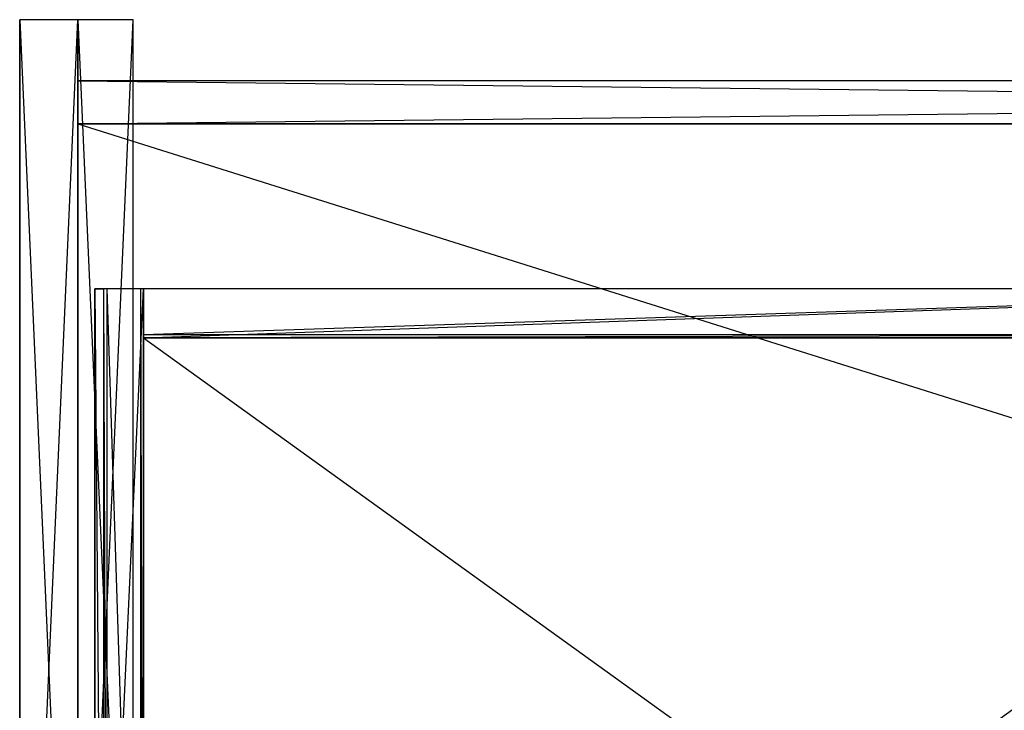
# Model space of a CAD drawing. Extents: x 0 to 1.29, y -0.45 to 0.
# Tile 16 of 37: x 0 to 0.32, y -0.23 to 0. Entities that reach past the tile are written whole.
import ezdxf

# ---------------------------------------------------------------- set-up
doc = ezdxf.new("R2010")
doc.units = 0
for name, color, linetype in [('L26_SCHUBUL_N_A69100__3___REPLA', 7, 'CONTINUOUS'), ('L27_SCHUBUL_N_A69100__2___REPLA', 7, 'CONTINUOUS'), ('L29_SCHUBUL_N_A69100__0___REPLA', 7, 'CONTINUOUS'), ('L31_KORPUS_N_A69100__4___REPLAC', 7, 'CONTINUOUS'), ('L32_KORPUS_N_A69100__3___REPLAC', 7, 'CONTINUOUS'), ('L35_KORPUS_N_A69100__2___REPLAC', 7, 'CONTINUOUS'), ('L3_SCHUBOL_N_A69100__3___REPLAC', 7, 'CONTINUOUS'), ('L4_SCHUBOL_N_A69100__2___REPLAC', 7, 'CONTINUOUS'), ('L6_SCHUBOL_N_A69100__0___REPLAC', 7, 'CONTINUOUS'), ('L7_BLENDE_N_A69100__1___REPLACE', 7, 'CONTINUOUS')]:
    doc.layers.add(name, color=color, linetype=linetype)

msp = doc.modelspace()

# ---------------------------------------------------------------- linework, layer by layer
at = {"layer": 'L26_SCHUBUL_N_A69100__3___REPLA', "color": 8}
for points, invisible_edges in [([(0.027425, -0.43, 0.116403), (0.0245, -0.088, 0.0774), (0.0245, -0.43, 0.0774), (0.027425, -0.43, 0.116403)], 13), ([(0.0245, -0.088, 0.0774), (0.027425, -0.43, 0.116403), (0.027425, -0.088, 0.116403), (0.0245, -0.088, 0.0774)], 14), ([(0.0245, -0.43, 0.0774), (0.0245, -0.088, 0.0334), (0.0245, -0.43, 0.0334), (0.0245, -0.43, 0.0774)], 13), ([(0.0245, -0.088, 0.0334), (0.0245, -0.43, 0.0774), (0.0245, -0.088, 0.0774), (0.0245, -0.088, 0.0334)], 14), ([(0.0405, -0.088, 0.0334), (0.0245, -0.43, 0.0334), (0.0245, -0.088, 0.0334), (0.0405, -0.088, 0.0334)], 13), ([(0.0245, -0.43, 0.0334), (0.0405, -0.088, 0.0334), (0.0405, -0.43, 0.0334), (0.0245, -0.43, 0.0334)], 14), ([(0.0245, -0.088, 0.0774), (0.0405, -0.088, 0.0334), (0.0245, -0.088, 0.0334), (0.0245, -0.088, 0.0774)], 13), ([(0.0405, -0.088, 0.0334), (0.0245, -0.088, 0.0774), (0.0405, -0.088, 0.1164), (0.0405, -0.088, 0.0334)], 10), ([(0.0405, -0.088, 0.1164), (0.0245, -0.088, 0.0774), (0.027425, -0.088, 0.116403), (0.0405, -0.088, 0.1164)], 13), ([(0.028503, -0.43, 0.1174), (0.027425, -0.088, 0.116403), (0.027425, -0.43, 0.116403), (0.028503, -0.43, 0.1174)], 13), ([(0.027425, -0.088, 0.116403), (0.028503, -0.43, 0.1174), (0.028503, -0.088, 0.1174), (0.027425, -0.088, 0.116403)], 14), ([(0.0405, -0.088, 0.1164), (0.027425, -0.088, 0.116403), (0.0395, -0.088, 0.1174), (0.0405, -0.088, 0.1164)], 14), ([(0.0395, -0.088, 0.1174), (0.027425, -0.088, 0.116403), (0.028503, -0.088, 0.1174), (0.0395, -0.088, 0.1174)], 15), ([(0.0395, -0.43, 0.1174), (0.028503, -0.088, 0.1174), (0.028503, -0.43, 0.1174), (0.0395, -0.43, 0.1174)], 13), ([(0.028503, -0.088, 0.1174), (0.0395, -0.43, 0.1174), (0.0395, -0.088, 0.1174), (0.028503, -0.088, 0.1174)], 14), ([(0.0405, -0.43, 0.1164), (0.0395, -0.088, 0.1174), (0.0395, -0.43, 0.1174), (0.0405, -0.43, 0.1164)], 13), ([(0.0395, -0.088, 0.1174), (0.0405, -0.43, 0.1164), (0.0405, -0.088, 0.1164), (0.0395, -0.088, 0.1174)], 14), ([(0.0405, -0.088, 0.0334), (0.0405, -0.43, 0.1164), (0.0405, -0.43, 0.0334), (0.0405, -0.088, 0.0334)], 13), ([(0.0405, -0.43, 0.1164), (0.0405, -0.088, 0.0334), (0.0405, -0.088, 0.1164), (0.0405, -0.43, 0.1164)], 14)]:
    msp.add_3dface(points, dxfattribs=dict(at, invisible_edges=invisible_edges))
at = {"layer": 'L27_SCHUBUL_N_A69100__2___REPLA', "color": 8}
for points, invisible_edges in [([(0.493, -0.43, 0.0494), (0.0405, -0.104, 0.0494), (0.0405, -0.43, 0.0494), (0.493, -0.43, 0.0494)], 13), ([(0.0405, -0.104, 0.0494), (0.493, -0.43, 0.0494), (0.493013, -0.104, 0.0494), (0.0405, -0.104, 0.0494)], 14), ([(0.493013, -0.104, 0.0334), (0.0405, -0.43, 0.0334), (0.0405, -0.104, 0.0334), (0.493013, -0.104, 0.0334)], 13), ([(0.0405, -0.43, 0.0334), (0.493013, -0.104, 0.0334), (0.493, -0.43, 0.0334), (0.0405, -0.43, 0.0334)], 14), ([(0.0405, -0.43, 0.0494), (0.0405, -0.104, 0.0334), (0.0405, -0.43, 0.0334), (0.0405, -0.43, 0.0494)], 13), ([(0.0405, -0.104, 0.0334), (0.0405, -0.43, 0.0494), (0.0405, -0.104, 0.0494), (0.0405, -0.104, 0.0334)], 14), ([(0.0405, -0.104, 0.0494), (0.493013, -0.104, 0.0334), (0.0405, -0.104, 0.0334), (0.0405, -0.104, 0.0494)], 13), ([(0.493013, -0.104, 0.0334), (0.0405, -0.104, 0.0494), (0.493013, -0.104, 0.0494), (0.493013, -0.104, 0.0334)], 14)]:
    msp.add_3dface(points, dxfattribs=dict(at, invisible_edges=invisible_edges))
at = {"layer": 'L29_SCHUBUL_N_A69100__0___REPLA', "color": 8}
for points, invisible_edges in [([(0.0405, -0.088, 0.0334), (0.493, -0.088, 0.1174), (0.493, -0.088, 0.0334), (0.0405, -0.088, 0.0334)], 13), ([(0.493, -0.088, 0.1174), (0.0405, -0.088, 0.0334), (0.0405, -0.088, 0.1174), (0.493, -0.088, 0.1174)], 14), ([(0.0405, -0.104, 0.1164), (0.0405, -0.088, 0.0334), (0.0405, -0.104, 0.0334), (0.0405, -0.104, 0.1164)], 13), ([(0.0405, -0.088, 0.0334), (0.0405, -0.104, 0.1164), (0.0405, -0.103, 0.1174), (0.0405, -0.088, 0.0334)], 10), ([(0.0405, -0.088, 0.0334), (0.0405, -0.103, 0.1174), (0.0405, -0.088, 0.1174), (0.0405, -0.088, 0.0334)], 15), ([(0.0405, -0.103, 0.1174), (0.493, -0.088, 0.1174), (0.0405, -0.088, 0.1174), (0.0405, -0.103, 0.1174)], 13), ([(0.493, -0.088, 0.1174), (0.0405, -0.103, 0.1174), (0.493, -0.103, 0.1174), (0.493, -0.088, 0.1174)], 14), ([(0.493, -0.088, 0.0334), (0.0405, -0.104, 0.0334), (0.0405, -0.088, 0.0334), (0.493, -0.088, 0.0334)], 13), ([(0.0405, -0.104, 0.0334), (0.493, -0.088, 0.0334), (0.493, -0.104, 0.0334), (0.0405, -0.104, 0.0334)], 14), ([(0.0405, -0.104, 0.1164), (0.493, -0.103, 0.1174), (0.0405, -0.103, 0.1174), (0.0405, -0.104, 0.1164)], 13), ([(0.493, -0.103, 0.1174), (0.0405, -0.104, 0.1164), (0.493, -0.104, 0.1164), (0.493, -0.103, 0.1174)], 14), ([(0.493, -0.104, 0.1164), (0.0405, -0.104, 0.0334), (0.493, -0.104, 0.0334), (0.493, -0.104, 0.1164)], 13), ([(0.0405, -0.104, 0.0334), (0.493, -0.104, 0.1164), (0.0405, -0.104, 0.1164), (0.0405, -0.104, 0.0334)], 14)]:
    msp.add_3dface(points, dxfattribs=dict(at, invisible_edges=invisible_edges))
at = {"layer": 'L31_KORPUS_N_A69100__4___REPLAC', "color": 8}
for points, invisible_edges in [([(0, 0, 0.4), (0.019, 0), (0, 0), (0, 0, 0.4)], 13), ([(0.019, 0), (0, 0, 0.4), (0.019, 0, 0.4), (0.019, 0)], 14), ([(0, -0.428, 0.4), (0, 0), (0, -0.428), (0, -0.428, 0.4)], 13), ([(0, 0), (0, -0.428, 0.4), (0, 0, 0.4), (0, 0)], 14), ([(0.019, -0.428, 0.4), (0, 0, 0.4), (0, -0.428, 0.4), (0.019, -0.428, 0.4)], 13), ([(0, 0, 0.4), (0.019, -0.428, 0.4), (0.019, 0, 0.4), (0, 0, 0.4)], 14), ([(0.019, 0), (0, -0.428), (0, 0), (0.019, 0)], 13), ([(0, -0.428), (0.019, 0), (0.019, -0.428), (0, -0.428)], 14), ([(0.019, 0), (0.019, -0.428, 0.4), (0.019, -0.428), (0.019, 0)], 13), ([(0.019, -0.428, 0.4), (0.019, 0), (0.019, 0, 0.4), (0.019, -0.428, 0.4)], 14)]:
    msp.add_3dface(points, dxfattribs=dict(at, invisible_edges=invisible_edges))
at = {"layer": 'L32_KORPUS_N_A69100__3___REPLAC', "color": 8}
for points, invisible_edges in [([(0.019, -0.034, 0.1405), (0.019, -0.02, 0.0005), (0.019, -0.034, 0.0005), (0.019, -0.034, 0.1405)], 13), ([(0.019, -0.02, 0.0005), (0.019, -0.034, 0.1405), (0.019, -0.02, 0.1405), (0.019, -0.02, 0.0005)], 14), ([(0.019, -0.02, 0.1405), (1.268, -0.02, 0.0005), (0.019, -0.02, 0.0005), (0.019, -0.02, 0.1405)], 13), ([(1.268, -0.02, 0.0005), (0.019, -0.02, 0.1405), (1.268, -0.02, 0.1405), (1.268, -0.02, 0.0005)], 14), ([(1.268, -0.02, 0.0005), (0.019, -0.034, 0.0005), (0.019, -0.02, 0.0005), (1.268, -0.02, 0.0005)], 13), ([(0.019, -0.034, 0.0005), (1.268, -0.02, 0.0005), (1.268, -0.034, 0.0005), (0.019, -0.034, 0.0005)], 14), ([(1.268, -0.034, 0.1405), (0.019, -0.02, 0.1405), (0.019, -0.034, 0.1405), (1.268, -0.034, 0.1405)], 13), ([(0.019, -0.02, 0.1405), (1.268, -0.034, 0.1405), (1.268, -0.02, 0.1405), (0.019, -0.02, 0.1405)], 14), ([(1.268, -0.034, 0.1405), (0.019, -0.034, 0.0005), (1.268, -0.034, 0.0005), (1.268, -0.034, 0.1405)], 13), ([(0.019, -0.034, 0.0005), (1.268, -0.034, 0.1405), (0.019, -0.034, 0.1405), (0.019, -0.034, 0.0005)], 14)]:
    msp.add_3dface(points, dxfattribs=dict(at, invisible_edges=invisible_edges))
at = {"layer": 'L35_KORPUS_N_A69100__2___REPLAC', "color": 8}
for points, invisible_edges in [([(0.019, -0.034, 0.0195), (1.268, -0.034, 0.0005), (0.019, -0.034, 0.0005), (0.019, -0.034, 0.0195)], 13), ([(1.268, -0.034, 0.0005), (0.019, -0.034, 0.0195), (1.268, -0.034, 0.0195), (1.268, -0.034, 0.0005)], 14), ([(1.268, -0.4275, 0.0195), (0.019, -0.034, 0.0195), (0.019, -0.4275, 0.0195), (1.268, -0.4275, 0.0195)], 13), ([(0.019, -0.034, 0.0195), (1.268, -0.4275, 0.0195), (1.268, -0.034, 0.0195), (0.019, -0.034, 0.0195)], 14), ([(1.268, -0.034, 0.0005), (0.019, -0.4275, 0.0005), (0.019, -0.034, 0.0005), (1.268, -0.034, 0.0005)], 13), ([(0.019, -0.4275, 0.0005), (1.268, -0.034, 0.0005), (1.268, -0.4275, 0.0005), (0.019, -0.4275, 0.0005)], 14), ([(0.019, -0.4275, 0.0195), (0.019, -0.034, 0.0005), (0.019, -0.4275, 0.0005), (0.019, -0.4275, 0.0195)], 13), ([(0.019, -0.034, 0.0005), (0.019, -0.4275, 0.0195), (0.019, -0.034, 0.0195), (0.019, -0.034, 0.0005)], 14)]:
    msp.add_3dface(points, dxfattribs=dict(at, invisible_edges=invisible_edges))
at = {"layer": 'L3_SCHUBOL_N_A69100__3___REPLAC', "color": 8}
for points, invisible_edges in [([(0.027425, -0.43, 0.316403), (0.0245, -0.088, 0.2774), (0.0245, -0.43, 0.2774), (0.027425, -0.43, 0.316403)], 13), ([(0.0245, -0.088, 0.2774), (0.027425, -0.43, 0.316403), (0.027425, -0.088, 0.316403), (0.0245, -0.088, 0.2774)], 14), ([(0.0245, -0.43, 0.2774), (0.0245, -0.088, 0.2334), (0.0245, -0.43, 0.2334), (0.0245, -0.43, 0.2774)], 13), ([(0.0245, -0.088, 0.2334), (0.0245, -0.43, 0.2774), (0.0245, -0.088, 0.2774), (0.0245, -0.088, 0.2334)], 14), ([(0.0405, -0.088, 0.2334), (0.0245, -0.43, 0.2334), (0.0245, -0.088, 0.2334), (0.0405, -0.088, 0.2334)], 13), ([(0.0245, -0.43, 0.2334), (0.0405, -0.088, 0.2334), (0.0405, -0.43, 0.2334), (0.0245, -0.43, 0.2334)], 14), ([(0.0245, -0.088, 0.2774), (0.0405, -0.088, 0.2334), (0.0245, -0.088, 0.2334), (0.0245, -0.088, 0.2774)], 13), ([(0.0405, -0.088, 0.2334), (0.0245, -0.088, 0.2774), (0.0405, -0.088, 0.3164), (0.0405, -0.088, 0.2334)], 10), ([(0.0405, -0.088, 0.3164), (0.0245, -0.088, 0.2774), (0.027425, -0.088, 0.316403), (0.0405, -0.088, 0.3164)], 13), ([(0.028503, -0.43, 0.3174), (0.027425, -0.088, 0.316403), (0.027425, -0.43, 0.316403), (0.028503, -0.43, 0.3174)], 13), ([(0.027425, -0.088, 0.316403), (0.028503, -0.43, 0.3174), (0.028503, -0.088, 0.3174), (0.027425, -0.088, 0.316403)], 14), ([(0.0405, -0.088, 0.3164), (0.027425, -0.088, 0.316403), (0.0395, -0.088, 0.3174), (0.0405, -0.088, 0.3164)], 14), ([(0.0395, -0.088, 0.3174), (0.027425, -0.088, 0.316403), (0.028503, -0.088, 0.3174), (0.0395, -0.088, 0.3174)], 15), ([(0.0395, -0.43, 0.3174), (0.028503, -0.088, 0.3174), (0.028503, -0.43, 0.3174), (0.0395, -0.43, 0.3174)], 13), ([(0.028503, -0.088, 0.3174), (0.0395, -0.43, 0.3174), (0.0395, -0.088, 0.3174), (0.028503, -0.088, 0.3174)], 14), ([(0.0405, -0.43, 0.3164), (0.0395, -0.088, 0.3174), (0.0395, -0.43, 0.3174), (0.0405, -0.43, 0.3164)], 13), ([(0.0395, -0.088, 0.3174), (0.0405, -0.43, 0.3164), (0.0405, -0.088, 0.3164), (0.0395, -0.088, 0.3174)], 14), ([(0.0405, -0.088, 0.2334), (0.0405, -0.43, 0.3164), (0.0405, -0.43, 0.2334), (0.0405, -0.088, 0.2334)], 13), ([(0.0405, -0.43, 0.3164), (0.0405, -0.088, 0.2334), (0.0405, -0.088, 0.3164), (0.0405, -0.43, 0.3164)], 14)]:
    msp.add_3dface(points, dxfattribs=dict(at, invisible_edges=invisible_edges))
at = {"layer": 'L4_SCHUBOL_N_A69100__2___REPLAC', "color": 8}
for points, invisible_edges in [([(0.493, -0.43, 0.2494), (0.0405, -0.104, 0.2494), (0.0405, -0.43, 0.2494), (0.493, -0.43, 0.2494)], 13), ([(0.0405, -0.104, 0.2494), (0.493, -0.43, 0.2494), (0.493013, -0.104, 0.2494), (0.0405, -0.104, 0.2494)], 14), ([(0.493013, -0.104, 0.2334), (0.0405, -0.43, 0.2334), (0.0405, -0.104, 0.2334), (0.493013, -0.104, 0.2334)], 13), ([(0.0405, -0.43, 0.2334), (0.493013, -0.104, 0.2334), (0.493, -0.43, 0.2334), (0.0405, -0.43, 0.2334)], 14), ([(0.0405, -0.43, 0.2494), (0.0405, -0.104, 0.2334), (0.0405, -0.43, 0.2334), (0.0405, -0.43, 0.2494)], 13), ([(0.0405, -0.104, 0.2334), (0.0405, -0.43, 0.2494), (0.0405, -0.104, 0.2494), (0.0405, -0.104, 0.2334)], 14), ([(0.0405, -0.104, 0.2494), (0.493013, -0.104, 0.2334), (0.0405, -0.104, 0.2334), (0.0405, -0.104, 0.2494)], 13), ([(0.493013, -0.104, 0.2334), (0.0405, -0.104, 0.2494), (0.493013, -0.104, 0.2494), (0.493013, -0.104, 0.2334)], 14)]:
    msp.add_3dface(points, dxfattribs=dict(at, invisible_edges=invisible_edges))
at = {"layer": 'L6_SCHUBOL_N_A69100__0___REPLAC', "color": 8}
for points, invisible_edges in [([(0.0405, -0.088, 0.2334), (0.493, -0.088, 0.3174), (0.493, -0.088, 0.2334), (0.0405, -0.088, 0.2334)], 13), ([(0.493, -0.088, 0.3174), (0.0405, -0.088, 0.2334), (0.0405, -0.088, 0.3174), (0.493, -0.088, 0.3174)], 14), ([(0.0405, -0.104, 0.3164), (0.0405, -0.088, 0.2334), (0.0405, -0.104, 0.2334), (0.0405, -0.104, 0.3164)], 13), ([(0.0405, -0.088, 0.2334), (0.0405, -0.104, 0.3164), (0.0405, -0.103, 0.3174), (0.0405, -0.088, 0.2334)], 10), ([(0.0405, -0.088, 0.2334), (0.0405, -0.103, 0.3174), (0.0405, -0.088, 0.3174), (0.0405, -0.088, 0.2334)], 15), ([(0.0405, -0.103, 0.3174), (0.493, -0.088, 0.3174), (0.0405, -0.088, 0.3174), (0.0405, -0.103, 0.3174)], 13), ([(0.493, -0.088, 0.3174), (0.0405, -0.103, 0.3174), (0.493, -0.103, 0.3174), (0.493, -0.088, 0.3174)], 14), ([(0.493, -0.088, 0.2334), (0.0405, -0.104, 0.2334), (0.0405, -0.088, 0.2334), (0.493, -0.088, 0.2334)], 13), ([(0.0405, -0.104, 0.2334), (0.493, -0.088, 0.2334), (0.493, -0.104, 0.2334), (0.0405, -0.104, 0.2334)], 14), ([(0.0405, -0.104, 0.3164), (0.493, -0.103, 0.3174), (0.0405, -0.103, 0.3174), (0.0405, -0.104, 0.3164)], 13), ([(0.493, -0.103, 0.3174), (0.0405, -0.104, 0.3164), (0.493, -0.104, 0.3164), (0.493, -0.103, 0.3174)], 14), ([(0.493, -0.104, 0.3164), (0.0405, -0.104, 0.2334), (0.493, -0.104, 0.2334), (0.493, -0.104, 0.3164)], 13), ([(0.0405, -0.104, 0.2334), (0.493, -0.104, 0.3164), (0.0405, -0.104, 0.3164), (0.0405, -0.104, 0.2334)], 14)]:
    msp.add_3dface(points, dxfattribs=dict(at, invisible_edges=invisible_edges))
at = {"layer": 'L7_BLENDE_N_A69100__1___REPLACE', "color": 250}
for points, invisible_edges in [([(0.019, -0.408901, 0.42), (0.019, 0, 0.36), (0.019, -0.408901, 0.36), (0.019, -0.408901, 0.42)], 13), ([(0.019, 0, 0.36), (0.019, -0.408901, 0.42), (0.019, 0, 0.42), (0.019, 0, 0.36)], 14), ([(0.019, 0, 0.42), (0.0371, 0, 0.36), (0.019, 0, 0.36), (0.019, 0, 0.42)], 13), ([(0.0371, 0, 0.36), (0.019, 0, 0.42), (0.0371, 0, 0.42), (0.0371, 0, 0.36)], 14), ([(0.0371, 0, 0.36), (0.019, -0.408901, 0.36), (0.019, 0, 0.36), (0.0371, 0, 0.36)], 13), ([(0.019, -0.408901, 0.36), (0.0371, 0, 0.36), (0.0371, -0.408901, 0.36), (0.019, -0.408901, 0.36)], 14), ([(0.0371, -0.408901, 0.42), (0.019, 0, 0.42), (0.019, -0.408901, 0.42), (0.0371, -0.408901, 0.42)], 13), ([(0.019, 0, 0.42), (0.0371, -0.408901, 0.42), (0.0371, 0, 0.42), (0.019, 0, 0.42)], 14), ([(0.0371, 0, 0.36), (0.0371, -0.408901, 0.42), (0.0371, -0.408901, 0.36), (0.0371, 0, 0.36)], 13), ([(0.0371, -0.408901, 0.42), (0.0371, 0, 0.36), (0.0371, 0, 0.42), (0.0371, -0.408901, 0.42)], 14)]:
    msp.add_3dface(points, dxfattribs=dict(at, invisible_edges=invisible_edges))

doc.saveas('drawing.dxf')
